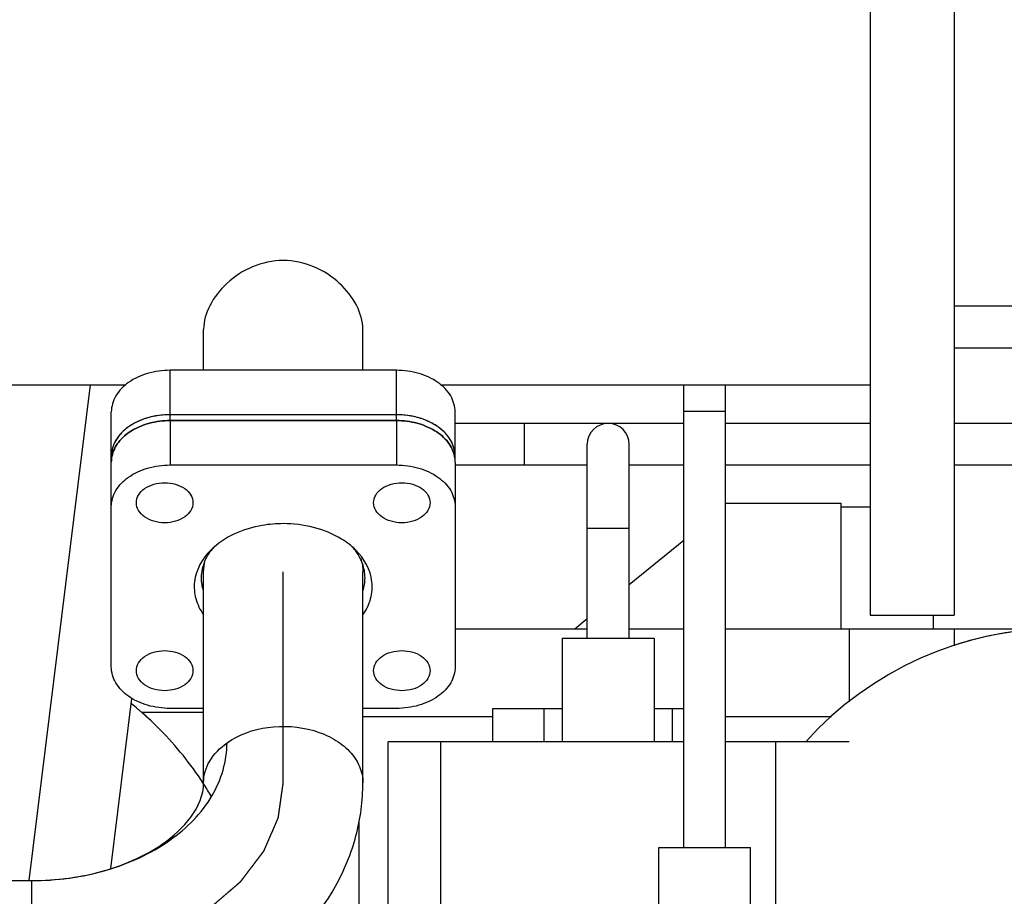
# Model space of a CAD drawing. Header units: millimetres. Extents: x 0 to 1189, y 0 to 841.
# Tile 15 of 136: x 496 to 505, y 277 to 285. Entities that reach past the tile are written whole.
import ezdxf
from ezdxf.enums import TextEntityAlignment as Align

# ---------------------------------------------------------------- set-up
doc = ezdxf.new("R2010")
doc.units = ezdxf.units.MM
doc.header["$LTSCALE"] = 65.395
doc.linetypes.add('CENTER', pattern=[0.6, 0.375, -0.075, 0.075, -0.075])
doc.linetypes.add('PHANTOM', pattern=[0.8, 0.45, -0.05, 0.1, -0.05, 0.1, -0.05])
doc.layers.get('0').update_dxf_attribs({"linetype": 'CONTINUOUS'})
for name, color, linetype in [('1907_060000_TLKGS_KGS_V_ABL564', 7, 'CONTINUOUS'), ('1907_061000_TLKGS_KGS_V_ABL565', 7, 'CONTINUOUS'), ('1907_153200_261214_ABL535', 7, 'CONTINUOUS'), ('1907_153200_55_ABL629', 7, 'CONTINUOUS'), ('1907_153200_55_T2_PBL669', 7, 'CONTINUOUS'), ('1907_153200_560001_PBL670', 7, 'CONTINUOUS'), ('1907_153200_56_ABL652', 7, 'CONTINUOUS'), ('1907_153600_01_SIMPLE_X_PBL680', 7, 'CONTINUOUS'), ('1907_842000_17_SIMPLE1_H_ABL643', 7, 'CONTINUOUS'), ('1907_842000_17_SIMPLE1_H_ABL645', 7, 'CONTINUOUS'), ('1907_842000_17_SIMPLE1_T1_H_PBL644', 7, 'CONTINUOUS'), ('1907_842000_17_SIMPLE1_T1_H_PBL646', 7, 'CONTINUOUS'), ('1907_842000_17_SIMPLE1_T2_H_PBL682', 7, 'CONTINUOUS'), ('1997_000000_TLKGS_MARKETING_ABL548', 7, 'CONTINUOUS'), ('9M32C_GENSET_AUSBAUMASSE_ABL537', 7, 'CONTINUOUS'), ('links_19_VBL528', 7, 'CONTINUOUS'), ('N4011-C1-82X39_PBL676', 7, 'CONTINUOUS'), ('N4251-B82X38_PBL683', 7, 'CONTINUOUS')]:
    doc.layers.add(name, color=color, linetype=linetype)
doc.styles.get("Standard").update_dxf_attribs({"font": 'txt', "width": 0.6})
doc.dimstyles.new('DIMSTYLE_4', dxfattribs={"dimtxt": 3.5, "dimasz": 3.5, "dimexe": 1.8, "dimexo": 0, "dimgap": 0.875, "dimtad": 1, "dimlfac": 25, "dimdsep": 46, "dimtxsty": 'Standard', "dimblk": '_FILLED', "dimblk1": '_FILLED', "dimblk2": '_FILLED', "dimcen": 0.09, "dimadec": 0, "dimazin": 0, "dimtp": 2, "dimtm": 2, "dimtfac": 1, "dimtofl": 0, "dimtmove": 0, "dimatfit": 3, "dimldrblk": '_FILLED', "dimfxl": 1, "dimtolj": 1, "dimarcsym": 0})

# ---------------------------------------------------------------- blocks, each defined once
blk = doc.blocks.new('_FILLED')
at = {"color": 0, "linetype": 'ByBlock'}
blk.add_solid([(0, 0), (-1, 0.1671), (-1, -0.1671)], dxfattribs=at)
blk = doc.blocks.new('*D20')
at = {"color": 2, "linetype": 'Continuous'}
for p, q in [((284.4579, 286.9714), (284.4579, 186.376)), ((515.4179, 273.8554), (515.4179, 186.376)), ((284.4579, 188.176), (399.9379, 188.176)), ((515.4179, 188.176), (399.9379, 188.176))]:
    blk.add_line(p, q, dxfattribs=at)
at = {"color": 2, "linetype": 'Continuous', "xscale": 3.5, "yscale": 3.5, "zscale": 3.5, "rotation": 180}
blk.add_blockref('_FILLED', (284.4579, 188.176), dxfattribs=at)
at = {"color": 2, "linetype": 'Continuous', "xscale": 3.5, "yscale": 3.5, "zscale": 3.5}
blk.add_blockref('_FILLED', (515.4179, 188.176), dxfattribs=at)
at = {"color": 2, "linetype": 'Continuous', "width": 0.672619}
blk.add_text('5774', height=3.5, dxfattribs=at).set_placement((399.9379, 189.051), align=Align.CENTER)
blk = doc.blocks.new('1907_153200_55_T2_PBL669', base_point=(495.9883, 269.0577))
at = {"layer": '1907_153200_55_T2_PBL669', "color": 2, "linetype": 'CENTER'}
blk.add_line((495.7128, 277.0114), (496.3005, 281.7433), dxfattribs=at)
at = {"layer": '1907_153200_55_T2_PBL669', "color": 7, "linetype": 'Continuous'}
blk.add_line((496.493, 277.1268), (496.6946, 278.7504), dxfattribs=at)
blk = doc.blocks.new('1907_153200_55_ABL629', base_point=(495.2979, 269.5215))
at = {"layer": '1907_153200_55_T2_PBL669'}
blk.add_blockref('1907_153200_55_T2_PBL669', (495.9883, 269.0577), dxfattribs=at)
blk = doc.blocks.new('1907_153200_560001_PBL670', base_point=(494.2379, 269.9278))
at = {"layer": '1907_153200_560001_PBL670', "color": 7, "linetype": 'Continuous'}
for p, q in [((497.3779, 277.9453), (497.3779, 279.9578)), ((498.8979, 277.9453), (498.8979, 279.9578)), ((490.3379, 277.0114), (495.7379, 277.0114)), ((495.7379, 277.0114), (495.7383, 277.0114))]:
    blk.add_line(p, q, dxfattribs=at)
at = {"layer": '1907_153200_560001_PBL670', "color": 2, "linetype": 'CENTER'}
blk.add_line((498.1379, 277.9453), (498.1379, 279.9578), dxfattribs=at)
at = {"layer": '1907_153200_560001_PBL670', "color": 9, "linetype": 'Continuous'}
blk.add_line((495.7379, 277.0114), (495.7379, 275.4914), dxfattribs=at)
at = {"layer": '1907_153200_560001_PBL670', "color": 7, "linetype": 'Continuous'}
for points in [[(497.3779, 279.9578), (497.3779, 279.9952), (497.3836, 280.033), (497.3943, 280.0688)], [(498.8767, 280.0843), (498.8905, 280.0438), (498.8979, 280.0005), (498.8979, 279.9578)]]:
    blk.add_open_spline(points, degree=3, dxfattribs=at)
at = {"layer": '1907_153200_560001_PBL670', "color": 9, "linetype": 'Continuous'}
for points, knots in [([(497.6015, 278.3267), (497.7148, 278.4066), (497.9958, 278.5038), (498.3594, 278.4794), (498.6195, 278.3717), (498.7726, 278.2554), (498.8737, 278.1099), (498.8979, 277.9985), (498.8979, 277.9453)], [0, 0, 0, 0, 0.262515, 0.540103, 0.671145, 0.79101, 0.899302, 1, 1, 1, 1]), ([(497.3779, 277.9453), (497.3779, 278.0168), (497.4242, 278.1702), (497.536, 278.2804), (497.6015, 278.3267)], [0, 0, 0, 0, 0.471158, 1, 1, 1, 1])]:
    blk.add_open_spline(points, degree=3, knots=knots, dxfattribs=at)
at = {"layer": '1907_153200_560001_PBL670', "color": 7, "linetype": 'Continuous'}
for points, knots in [([(495.7383, 277.0114), (495.9784, 277.0114), (496.4441, 277.0741), (497.0538, 277.3493), (497.488, 277.7779), (497.6015, 278.1524), (497.6015, 278.3267)], [0, 0, 0, 0, 0.288158, 0.555622, 0.790742, 1, 1, 1, 1]), ([(495.7383, 277.0114), (495.9716, 277.0114), (496.3146, 277.0553), (496.729, 277.2075), (497.1061, 277.4143), (497.3779, 277.711), (497.3779, 277.9453)], [0, 0, 0, 0, 0.347121, 0.50738, 0.651279, 1, 1, 1, 1]), ([(495.7389, 275.4914), (496.1351, 275.4914), (496.9139, 275.6021), (497.9495, 276.0944), (498.5858, 276.7789), (498.8521, 277.4299), (498.8979, 277.7745), (498.8979, 277.9453)], [0, 0, 0, 0, 0.269453, 0.526137, 0.766732, 0.88387, 1, 1, 1, 1])]:
    blk.add_open_spline(points, degree=3, knots=knots, dxfattribs=at)
at = {"layer": '1907_153200_560001_PBL670', "color": 2, "linetype": 'CENTER'}
blk.add_open_spline([(495.7379, 276.2514), (495.7768, 276.254), (495.8351, 276.2581), (495.9128, 276.2635), (495.971, 276.2675), (496.0196, 276.2708), (496.0584, 276.2735), (496.0876, 276.2755), (496.1167, 276.2776), (496.141, 276.2792), (496.1604, 276.2806), (496.1725, 276.2814), (496.1823, 276.2821), (496.1895, 276.2826), (496.1956, 276.283), (496.1999, 276.2833), (496.2023, 276.2835), (496.2041, 276.2835), (496.2059, 276.284), (496.2082, 276.2845), (496.2123, 276.2854), (496.2181, 276.2866), (496.2251, 276.2881), (496.2345, 276.2901), (496.2461, 276.2926), (496.2648, 276.2966), (496.2882, 276.3015), (496.3162, 276.3075), (496.3442, 276.3135), (496.3816, 276.3214), (496.4283, 276.3314), (496.475, 276.3413), (496.5124, 276.3493), (496.5404, 276.3553), (496.5684, 276.3613), (496.5918, 276.3662), (496.6105, 276.3702), (496.6222, 276.3727), (496.6315, 276.3747), (496.6385, 276.3762), (496.6443, 276.3774), (496.6484, 276.3783), (496.6507, 276.3788), (496.6526, 276.3791), (496.6541, 276.3798), (496.6563, 276.3806), (496.66, 276.382), (496.6654, 276.384), (496.6719, 276.3864), (496.6805, 276.3897), (496.6913, 276.3937), (496.7085, 276.4002), (496.7301, 276.4083), (496.7559, 276.418), (496.7818, 276.4277), (496.8162, 276.4406), (496.8593, 276.4568), (496.9024, 276.4729), (496.9368, 276.4859), (496.9627, 276.4956), (496.9885, 276.5053), (497.0101, 276.5134), (497.0273, 276.5198), (497.0381, 276.5239), (497.0467, 276.5271), (497.0532, 276.5295), (497.0585, 276.5316), (497.0623, 276.533), (497.0645, 276.5338), (497.0661, 276.5343), (497.0675, 276.5352), (497.0695, 276.5363), (497.0728, 276.5383), (497.0776, 276.541), (497.0834, 276.5444), (497.0911, 276.5488), (497.1007, 276.5544), (497.116, 276.5632), (497.1353, 276.5743), (497.1583, 276.5877), (497.1814, 276.601), (497.2121, 276.6187), (497.2505, 276.6409), (497.289, 276.6631), (497.3197, 276.6809), (497.3428, 276.6942), (497.3658, 276.7075), (497.385, 276.7186), (497.4004, 276.7275), (497.41, 276.7331), (497.4177, 276.7375), (497.4235, 276.7408), (497.4283, 276.7436), (497.4316, 276.7455), (497.4335, 276.7467), (497.4351, 276.7475), (497.4361, 276.7485), (497.4377, 276.7498), (497.4404, 276.7522), (497.4443, 276.7555), (497.4489, 276.7595), (497.4551, 276.7648), (497.4629, 276.7714), (497.4753, 276.7821), (497.4907, 276.7954), (497.5093, 276.8114), (497.5279, 276.8273), (497.5527, 276.8486), (497.5837, 276.8752), (497.6146, 276.9018), (497.6394, 276.9231), (497.658, 276.9391), (497.6766, 276.9551), (497.692, 276.9684), (497.7044, 276.979), (497.7122, 276.9857), (497.7184, 276.991), (497.723, 276.995), (497.7269, 276.9983), (497.7296, 277.0006), (497.7311, 277.002), (497.7324, 277.0029), (497.7331, 277.0041), (497.7343, 277.0056), (497.7363, 277.0083), (497.7392, 277.0121), (497.7427, 277.0166), (497.7473, 277.0227), (497.7531, 277.0303), (497.7623, 277.0424), (497.7738, 277.0576), (497.7876, 277.0758), (497.8015, 277.094), (497.8199, 277.1183), (497.843, 277.1486), (497.866, 277.179), (497.8845, 277.2033), (497.8983, 277.2215), (497.9121, 277.2397), (497.9237, 277.2549), (497.9329, 277.267), (497.9387, 277.2746), (497.9433, 277.2807), (497.9467, 277.2852), (497.9496, 277.289), (497.9516, 277.2917), (497.9528, 277.2932), (497.9537, 277.2943), (497.9542, 277.2956), (497.9549, 277.2972), (497.9561, 277.3001), (497.9579, 277.3042), (497.9601, 277.3091), (497.9629, 277.3157), (497.9665, 277.324), (497.9722, 277.3371), (497.9793, 277.3536), (497.9879, 277.3734), (497.9964, 277.3931), (498.0079, 277.4195), (498.0221, 277.4524), (498.0364, 277.4853), (498.0478, 277.5117), (498.0564, 277.5314), (498.0649, 277.5512), (498.072, 277.5677), (498.0778, 277.5808), (498.0813, 277.5891), (498.0842, 277.5957), (498.0863, 277.6006), (498.0881, 277.6047), (498.0894, 277.6076), (498.09, 277.6092), (498.0907, 277.6105), (498.0908, 277.6118), (498.091, 277.6135), (498.0914, 277.6166), (498.0921, 277.6209), (498.0928, 277.6262), (498.0938, 277.6331), (498.095, 277.6419), (498.097, 277.6558), (498.0995, 277.6733), (498.1024, 277.6942), (498.1054, 277.7151), (498.1093, 277.743), (498.1143, 277.7779), (498.1202, 277.8197), (498.1281, 277.8755), (498.134, 277.9174), (498.1379, 277.9453)], degree=3, knots=[0, 0, 0, 0, 0.03125, 0.046875, 0.0625, 0.078125, 0.085938, 0.09375, 0.101562, 0.109375, 0.113281, 0.117188, 0.119141, 0.121094, 0.123047, 0.124023, 0.124512, 0.125, 0.125488, 0.125977, 0.126953, 0.128906, 0.130859, 0.132812, 0.136719, 0.140625, 0.148438, 0.15625, 0.164062, 0.171875, 0.1875, 0.203125, 0.210938, 0.21875, 0.226562, 0.234375, 0.238281, 0.242188, 0.244141, 0.246094, 0.248047, 0.249023, 0.249512, 0.25, 0.250488, 0.250977, 0.251953, 0.253906, 0.255859, 0.257812, 0.261719, 0.265625, 0.273438, 0.28125, 0.289062, 0.296875, 0.3125, 0.328125, 0.335938, 0.34375, 0.351562, 0.359375, 0.363281, 0.367188, 0.369141, 0.371094, 0.373047, 0.374023, 0.374512, 0.375, 0.375488, 0.375977, 0.376953, 0.378906, 0.380859, 0.382812, 0.386719, 0.390625, 0.398438, 0.40625, 0.414062, 0.421875, 0.4375, 0.453125, 0.460938, 0.46875, 0.476562, 0.484375, 0.488281, 0.492188, 0.494141, 0.496094, 0.498047, 0.499023, 0.499512, 0.5, 0.500488, 0.500977, 0.501953, 0.503906, 0.505859, 0.507812, 0.511719, 0.515625, 0.523438, 0.53125, 0.539062, 0.546875, 0.5625, 0.578125, 0.585938, 0.59375, 0.601562, 0.609375, 0.613281, 0.617188, 0.619141, 0.621094, 0.623047, 0.624023, 0.624512, 0.625, 0.625488, 0.625977, 0.626953, 0.628906, 0.630859, 0.632812, 0.636719, 0.640625, 0.648438, 0.65625, 0.664062, 0.671875, 0.6875, 0.703125, 0.710938, 0.71875, 0.726562, 0.734375, 0.738281, 0.742188, 0.744141, 0.746094, 0.748047, 0.749023, 0.749512, 0.75, 0.750488, 0.750977, 0.751953, 0.753906, 0.755859, 0.757812, 0.761719, 0.765625, 0.773438, 0.78125, 0.789062, 0.796875, 0.8125, 0.828125, 0.835938, 0.84375, 0.851562, 0.859375, 0.863281, 0.867188, 0.869141, 0.871094, 0.873047, 0.874023, 0.874512, 0.875, 0.875488, 0.875977, 0.876953, 0.878906, 0.880859, 0.882812, 0.886719, 0.890625, 0.898438, 0.90625, 0.914062, 0.921875, 0.9375, 0.953125, 0.96875, 1, 1, 1, 1], dxfattribs=at)
blk = doc.blocks.new('N4011-C1-82X39_PBL676', base_point=(498.1379, 280.0283))
at = {"layer": 'N4011-C1-82X39_PBL676', "color": 7, "linetype": 'Continuous'}
for p, q in [((497.0579, 281.4019), (499.2179, 281.4019)), ((496.4979, 279.0515), (496.4979, 281.0051)), ((497.0579, 280.9784), (499.2179, 280.9784)), ((499.7779, 281.0051), (499.7779, 279.0515)), ((497.3779, 278.6548), (497.0579, 278.6548)), ((499.2179, 278.6548), (498.8979, 278.6548))]:
    blk.add_line(p, q, dxfattribs=at)
at = {"layer": 'N4011-C1-82X39_PBL676', "color": 9, "linetype": 'Continuous'}
for p, q in [((497.0579, 281.4019), (497.0579, 280.9784)), ((499.2179, 281.4019), (499.2179, 280.9784))]:
    blk.add_line(p, q, dxfattribs=at)
at = {"layer": 'N4011-C1-82X39_PBL676', "color": 7, "linetype": 'Continuous'}
for centre, radius, start, end in [((496.7823, 281.005), 0.2844, 168.78371, 179.95993), ((499.4935, 281.005), 0.2844, 0.04007, 11.21629), ((497.8883, 279.8307), 0.5493, 138.01357, 142.90086), ((498.3876, 279.8307), 0.5493, 37.09914, 41.98643), ((498.4726, 280.2561), 0.4479, 335.29665, 335.62796)]:
    blk.add_arc(centre, radius, start, end, dxfattribs=at)
for points, knots in [([(496.5034, 281.0603), (496.513, 281.1086), (496.5611, 281.2066), (496.6915, 281.3159), (496.8635, 281.386), (496.992, 281.4019), (497.0579, 281.4019)], [0, 0, 0, 0, 0.211919, 0.450336, 0.716674, 1, 1, 1, 1]), ([(499.2179, 281.4019), (499.2839, 281.4019), (499.4124, 281.386), (499.5844, 281.3159), (499.7148, 281.2066), (499.7629, 281.1086), (499.7725, 281.0603)], [0, 0, 0, 0, 0.283326, 0.549664, 0.788081, 1, 1, 1, 1]), ([(496.4979, 280.5817), (496.4979, 280.6342), (496.532, 280.7471), (496.6625, 280.8764), (496.8458, 280.9595), (496.9858, 280.9784), (497.0579, 280.9784)], [0, 0, 0, 0, 0.209679, 0.444935, 0.712216, 1, 1, 1, 1]), ([(499.2179, 280.9784), (499.2901, 280.9784), (499.4301, 280.9595), (499.6134, 280.8764), (499.7439, 280.7471), (499.7779, 280.6342), (499.7779, 280.5817)], [0, 0, 0, 0, 0.287784, 0.555065, 0.790321, 1, 1, 1, 1]), ([(496.7366, 280.6181), (496.7366, 280.6434), (496.753, 280.6978), (496.8159, 280.7602), (496.9043, 280.8002), (497.0066, 280.814), (497.1088, 280.8002), (497.1973, 280.7602), (497.2602, 280.6978), (497.2766, 280.6434), (497.2766, 280.6181)], [0, 0, 0, 0, 0.104839, 0.222468, 0.356108, 0.5, 0.643892, 0.777532, 0.895161, 1, 1, 1, 1]), ([(498.9993, 280.6181), (498.9993, 280.6434), (499.0157, 280.6978), (499.0786, 280.7602), (499.1671, 280.8002), (499.2693, 280.814), (499.3715, 280.8002), (499.46, 280.7602), (499.5229, 280.6978), (499.5393, 280.6434), (499.5393, 280.6181)], [0, 0, 0, 0, 0.104839, 0.222468, 0.356108, 0.5, 0.643892, 0.777532, 0.895161, 1, 1, 1, 1]), ([(497.2766, 280.6181), (497.2766, 280.5927), (497.2602, 280.5383), (497.1973, 280.4759), (497.1088, 280.4359), (497.0066, 280.4221), (496.9043, 280.4359), (496.8159, 280.4759), (496.753, 280.5383), (496.7366, 280.5927), (496.7366, 280.6181)], [0, 0, 0, 0, 0.104839, 0.222468, 0.356108, 0.5, 0.643892, 0.777532, 0.895161, 1, 1, 1, 1]), ([(499.5393, 280.6181), (499.5393, 280.5927), (499.5229, 280.5383), (499.46, 280.4759), (499.3715, 280.4359), (499.2693, 280.4221), (499.1671, 280.4359), (499.0786, 280.4759), (499.0157, 280.5383), (498.9993, 280.5927), (498.9993, 280.6181)], [0, 0, 0, 0, 0.104839, 0.222468, 0.356108, 0.5, 0.643892, 0.777532, 0.895161, 1, 1, 1, 1]), ([(498.1379, 280.4182), (498.0709, 280.4182), (497.8236, 280.3981), (497.5746, 280.2936), (497.4458, 280.1652)], [0, 0, 0, 0, 0.269352, 1, 1, 1, 1]), ([(498.8301, 280.1652), (498.7895, 280.2057), (498.59, 280.3584), (498.3298, 280.4182), (498.1379, 280.4182)], [0, 0, 0, 0, 0.230118, 1, 1, 1, 1]), ([(497.4458, 280.1652), (497.3658, 280.0856), (497.2751, 279.9249), (497.2947, 279.6971), (497.3447, 279.5955), (497.3772, 279.5491)], [0, 0, 0, 0, 0.505087, 0.746745, 1, 1, 1, 1]), ([(498.8987, 279.5491), (498.9312, 279.5955), (498.9812, 279.6971), (499.0008, 279.9249), (498.9101, 280.0856), (498.8301, 280.1652)], [0, 0, 0, 0, 0.253255, 0.494913, 1, 1, 1, 1]), ([(498.9179, 279.9013), (498.9179, 279.9481), (498.9062, 280.0116), (498.8813, 280.0694), (498.8741, 280.0839)], [0, 0, 0, 0, 0.743426, 1, 1, 1, 1]), ([(496.7366, 279.0151), (496.7366, 279.0405), (496.753, 279.0949), (496.8159, 279.1572), (496.9043, 279.1973), (497.0066, 279.2111), (497.1088, 279.1973), (497.1973, 279.1572), (497.2602, 279.0949), (497.2766, 279.0405), (497.2766, 279.0151)], [0, 0, 0, 0, 0.104839, 0.222468, 0.356108, 0.5, 0.643892, 0.777532, 0.895161, 1, 1, 1, 1]), ([(498.9993, 279.0151), (498.9993, 279.0405), (499.0157, 279.0949), (499.0786, 279.1572), (499.1671, 279.1973), (499.2693, 279.2111), (499.3715, 279.1973), (499.46, 279.1572), (499.5229, 279.0949), (499.5393, 279.0405), (499.5393, 279.0151)], [0, 0, 0, 0, 0.104839, 0.222468, 0.356108, 0.5, 0.643892, 0.777532, 0.895161, 1, 1, 1, 1]), ([(497.0579, 278.6548), (496.9858, 278.6548), (496.8458, 278.6737), (496.6625, 278.7568), (496.532, 278.8861), (496.4979, 278.999), (496.4979, 279.0515)], [0, 0, 0, 0, 0.287784, 0.555065, 0.790321, 1, 1, 1, 1]), ([(497.2766, 279.0151), (497.2766, 278.9898), (497.2602, 278.9354), (497.1973, 278.873), (497.1088, 278.833), (497.0066, 278.8191), (496.9043, 278.833), (496.8159, 278.873), (496.753, 278.9354), (496.7366, 278.9898), (496.7366, 279.0151)], [0, 0, 0, 0, 0.104839, 0.222468, 0.356108, 0.5, 0.643892, 0.777532, 0.895161, 1, 1, 1, 1]), ([(499.5393, 279.0151), (499.5393, 278.9898), (499.5229, 278.9354), (499.46, 278.873), (499.3715, 278.833), (499.2693, 278.8191), (499.1671, 278.833), (499.0786, 278.873), (499.0157, 278.9354), (498.9993, 278.9898), (498.9993, 279.0151)], [0, 0, 0, 0, 0.104839, 0.222468, 0.356108, 0.5, 0.643892, 0.777532, 0.895161, 1, 1, 1, 1]), ([(499.7779, 279.0515), (499.7779, 278.999), (499.7439, 278.8861), (499.6134, 278.7568), (499.4301, 278.6737), (499.2901, 278.6548), (499.2179, 278.6548)], [0, 0, 0, 0, 0.209679, 0.444935, 0.712216, 1, 1, 1, 1])]:
    blk.add_open_spline(points, degree=3, knots=knots, dxfattribs=at)
for points in [[(497.3946, 280.0688), (497.4095, 280.1018), (497.4284, 280.1331), (497.4502, 280.162)], [(498.8741, 280.0839), (498.8605, 280.1114), (498.8441, 280.1375), (498.8257, 280.162)], [(497.3579, 279.9013), (497.3579, 279.9584), (497.3712, 280.0166), (497.3946, 280.0688)], [(497.3777, 279.7778), (497.3648, 279.8174), (497.3579, 279.8596), (497.3579, 279.9013)], [(498.8982, 279.7778), (498.911, 279.8174), (498.9179, 279.8596), (498.9179, 279.9013)]]:
    blk.add_open_spline(points, degree=3, dxfattribs=at)
blk = doc.blocks.new('1907_153200_56_ABL652', base_point=(493.5579, 270.2266))
at = {"layer": '1907_153200_560001_PBL670'}
blk.add_blockref('1907_153200_560001_PBL670', (494.2379, 269.9278), dxfattribs=at)
at = {"layer": 'N4011-C1-82X39_PBL676'}
blk.add_blockref('N4011-C1-82X39_PBL676', (498.1379, 280.0283), dxfattribs=at)
blk = doc.blocks.new('1907_153600_01_SIMPLE_X_PBL680', base_point=(499.3379, 283.5433))
at = {"layer": '1907_153600_01_SIMPLE_X_PBL680', "color": 7, "linetype": 'Continuous'}
for p, q in [((494.1379, 287.5433), (494.9379, 287.5433)), ((494.1379, 287.5433), (494.1379, 287.5314)), ((503.7379, 287.5433), (504.5379, 287.5433)), ((503.7379, 287.5433), (503.7379, 279.5433)), ((504.5379, 287.5433), (504.5379, 279.5433)), ((495.1379, 285.3433), (503.7379, 285.3433)), ((497.3779, 281.8818), (497.3779, 282.2728)), ((498.8979, 281.8818), (498.8979, 282.2728)), ((499.2179, 281.8818), (497.0579, 281.8818)), ((495.1379, 281.7433), (496.6378, 281.7433)), ((499.6381, 281.7433), (503.7379, 281.7433)), ((496.4979, 281.0616), (496.4979, 281.4851)), ((499.2179, 281.4583), (497.0579, 281.4583)), ((499.7779, 281.0616), (499.7779, 281.4851)), ((494.1379, 279.5433), (494.2579, 279.5433)), ((503.7379, 279.5433), (504.5379, 279.5433))]:
    blk.add_line(p, q, dxfattribs=at)
at = {"layer": '1907_153600_01_SIMPLE_X_PBL680', "color": 9, "linetype": 'Continuous'}
for p, q in [((497.0579, 281.4583), (497.0579, 281.8818)), ((499.2179, 281.4583), (499.2179, 281.8818))]:
    blk.add_line(p, q, dxfattribs=at)
at = {"layer": '1907_153600_01_SIMPLE_X_PBL680', "color": 7, "linetype": 'Continuous'}
for centre, radius, start, end in [((497.053, 280.7076), 0.7504, 100.32169, 101.23782), ((497.0575, 280.6786), 0.7797, 89.96977, 100.27118), ((499.2184, 280.6786), 0.7797, 79.72882, 90.03023), ((499.2229, 280.7076), 0.7504, 78.76218, 79.67831), ((496.9589, 280.923), 0.5137, 125.16296, 125.4646), ((497.0231, 280.8058), 0.6476, 111.84816, 112.46986), ((499.2528, 280.8058), 0.6476, 67.53014, 68.15184), ((499.317, 280.923), 0.5137, 54.5354, 54.83704), ((496.8758, 281.0132), 0.3907, 140.50375, 141.37456), ((499.4001, 281.0132), 0.3907, 38.62544, 39.49625), ((496.8064, 281.0548), 0.3094, 158.39641, 160.05025), ((499.4695, 281.0548), 0.3094, 19.94975, 21.60359)]:
    blk.add_arc(centre, radius, start, end, dxfattribs=at)
for points, knots in [([(498.1379, 282.93), (498.0383, 282.93), (497.8397, 282.8881), (497.5957, 282.7275), (497.4288, 282.5172), (497.3779, 282.3502), (497.3779, 282.2728)], [0, 0, 0, 0, 0.273713, 0.540353, 0.787471, 1, 1, 1, 1]), ([(498.8979, 282.2728), (498.8979, 282.3502), (498.847, 282.5172), (498.6802, 282.7275), (498.4362, 282.8881), (498.2376, 282.93), (498.1379, 282.93)], [0, 0, 0, 0, 0.212529, 0.459647, 0.726288, 1, 1, 1, 1]), ([(497.0579, 281.8818), (496.9858, 281.8818), (496.8458, 281.8629), (496.6625, 281.7799), (496.532, 281.6505), (496.4979, 281.5377), (496.4979, 281.4851)], [0, 0, 0, 0, 0.287784, 0.555065, 0.790321, 1, 1, 1, 1]), ([(499.7779, 281.4851), (499.7779, 281.5377), (499.7439, 281.6505), (499.6134, 281.7799), (499.4301, 281.8629), (499.2901, 281.8818), (499.2179, 281.8818)], [0, 0, 0, 0, 0.209679, 0.444935, 0.712216, 1, 1, 1, 1])]:
    blk.add_open_spline(points, degree=3, knots=knots, dxfattribs=at)
for points in [[(496.9067, 281.4436), (496.8642, 281.4351), (496.8223, 281.423), (496.7821, 281.4069)], [(499.4938, 281.4069), (499.4536, 281.423), (499.4116, 281.4351), (499.3692, 281.4436)], [(496.6609, 281.3413), (496.6289, 281.3186), (496.5993, 281.2919), (496.5743, 281.2616)], [(496.7756, 281.4042), (496.7361, 281.3879), (496.698, 281.3675), (496.6631, 281.3429)], [(499.6128, 281.3429), (499.5779, 281.3675), (499.5398, 281.3879), (499.5003, 281.4042)], [(499.7015, 281.2616), (499.6766, 281.2919), (499.647, 281.3186), (499.615, 281.3413)], [(496.5706, 281.257), (496.5493, 281.2304), (496.5313, 281.2005), (496.5187, 281.1687)], [(499.7571, 281.1687), (499.7446, 281.2005), (499.7266, 281.2304), (499.7053, 281.257)], [(496.5156, 281.1604), (496.5042, 281.129), (496.4979, 281.0951), (496.4979, 281.0616)], [(499.7779, 281.0616), (499.7779, 281.0951), (499.7717, 281.129), (499.7603, 281.1604)]]:
    blk.add_open_spline(points, degree=3, dxfattribs=at)
blk = doc.blocks.new('N4251-B82X38_PBL683', base_point=(498.1379, 281.2316))
at = {"layer": 'N4251-B82X38_PBL683', "color": 7, "linetype": 'Continuous'}
for p, q in [((499.2179, 281.4583), (497.0579, 281.4583)), ((499.2179, 281.4019), (497.0579, 281.4019)), ((496.4979, 281.0051), (496.4979, 281.0616)), ((499.7779, 281.0051), (499.7779, 281.0616))]:
    blk.add_line(p, q, dxfattribs=at)
at = {"layer": 'N4251-B82X38_PBL683', "color": 9, "linetype": 'Continuous'}
for p, q in [((497.0579, 281.4019), (497.0579, 281.4583)), ((499.2179, 281.4019), (499.2179, 281.4583))]:
    blk.add_line(p, q, dxfattribs=at)
at = {"layer": 'N4251-B82X38_PBL683', "color": 7, "linetype": 'Continuous'}
for centre, start, end in [((496.7823, 281.005), 168.78371, 179.95993), ((499.4935, 281.005), 0.04007, 11.21629)]:
    blk.add_arc(centre, 0.2844, start, end, dxfattribs=at)
for points, knots in [([(497.0579, 281.4583), (496.9858, 281.4583), (496.8458, 281.4394), (496.6625, 281.3564), (496.532, 281.227), (496.4979, 281.1142), (496.4979, 281.0616)], [0, 0, 0, 0, 0.287784, 0.555065, 0.790321, 1, 1, 1, 1]), ([(499.7779, 281.0616), (499.7779, 281.1142), (499.7439, 281.227), (499.6134, 281.3564), (499.4301, 281.4394), (499.2901, 281.4583), (499.2179, 281.4583)], [0, 0, 0, 0, 0.209679, 0.444935, 0.712216, 1, 1, 1, 1]), ([(497.0579, 281.4019), (496.992, 281.4019), (496.8635, 281.386), (496.6915, 281.3159), (496.5611, 281.2066), (496.513, 281.1086), (496.5034, 281.0603)], [0, 0, 0, 0, 0.283326, 0.549664, 0.788081, 1, 1, 1, 1]), ([(499.7725, 281.0603), (499.7629, 281.1086), (499.7148, 281.2066), (499.5844, 281.3159), (499.4124, 281.386), (499.2839, 281.4019), (499.2179, 281.4019)], [0, 0, 0, 0, 0.211919, 0.450336, 0.716674, 1, 1, 1, 1])]:
    blk.add_open_spline(points, degree=3, knots=knots, dxfattribs=at)
blk = doc.blocks.new('1907_153200_261214_ABL535', base_point=(480.3415, 288.4914))
at = {"layer": '1907_153200_55_ABL629'}
blk.add_blockref('1907_153200_55_ABL629', (495.2979, 269.5215), dxfattribs=at)
at = {"layer": '1907_153200_56_ABL652'}
blk.add_blockref('1907_153200_56_ABL652', (493.5579, 270.2266), dxfattribs=at)
at = {"layer": '1907_153600_01_SIMPLE_X_PBL680'}
blk.add_blockref('1907_153600_01_SIMPLE_X_PBL680', (499.3379, 283.5433), dxfattribs=at)
at = {"layer": 'N4251-B82X38_PBL683'}
blk.add_blockref('N4251-B82X38_PBL683', (498.1379, 281.2316), dxfattribs=at)
blk = doc.blocks.new('1907_842000_17_SIMPLE1_T1_H_PBL646', base_point=(504.9979, 277.1824))
at = {"layer": '1907_842000_17_SIMPLE1_T1_H_PBL646', "color": 8, "linetype": 'PHANTOM'}
for p, q in [((509.3979, 282.4934), (504.5379, 282.4934)), ((509.3979, 282.0934), (504.5379, 282.0934)), ((500.4379, 281.3754), (499.7779, 281.3754)), ((501.9579, 281.3754), (501.2379, 281.3754)), ((503.7379, 281.3754), (502.3579, 281.3754)), ((509.3979, 281.3754), (504.5379, 281.3754)), ((500.4379, 280.9754), (499.7779, 280.9754)), ((501.9579, 280.9754), (501.4379, 280.9754)), ((503.7379, 280.9754), (502.3579, 280.9754)), ((509.3979, 280.9754), (504.5379, 280.9754)), ((499.7779, 279.4154), (501.0379, 279.4154)), ((501.4379, 279.4154), (501.9579, 279.4154)), ((502.3579, 279.4154), (503.5379, 279.4154)), ((504.5379, 279.4154), (505.5379, 279.4154))]:
    blk.add_line(p, q, dxfattribs=at)
for centre, radius, start, end in [((505.5379, 276.1754), 3.24, 90.00007, 138.16103), ((505.5396, 276.1677), 3.2478, 96.74133, 107.99025)]:
    blk.add_arc(centre, radius, start, end, dxfattribs=at)
blk = doc.blocks.new('1907_842000_17_SIMPLE1_H_ABL645', base_point=(514.7779, 279.9954))
at = {"layer": '1907_842000_17_SIMPLE1_T1_H_PBL646'}
blk.add_blockref('1907_842000_17_SIMPLE1_T1_H_PBL646', (504.9979, 277.1824), dxfattribs=at)
blk = doc.blocks.new('9M32C_GENSET_AUSBAUMASSE_ABL537', base_point=(396.6575, 346.1934))
at = {"layer": '1907_842000_17_SIMPLE1_H_ABL645'}
blk.add_blockref('1907_842000_17_SIMPLE1_H_ABL645', (514.7779, 279.9954), dxfattribs=at)
blk = doc.blocks.new('1907_842000_17_SIMPLE1_T1_H_PBL644', base_point=(494.2979, 277.1824))
at = {"layer": '1907_842000_17_SIMPLE1_T1_H_PBL644', "color": 7, "linetype": 'Continuous'}
for p, q in [((501.9579, 277.3274), (501.9579, 281.7433)), ((502.3579, 277.3274), (502.3579, 281.7433)), ((500.4379, 281.3754), (499.7779, 281.3754)), ((501.2379, 281.3754), (500.4379, 281.3754)), ((501.0379, 279.3254), (501.0379, 281.1754)), ((501.4379, 279.3254), (501.4379, 281.1754)), ((500.4379, 280.9754), (499.7779, 280.9754)), ((501.0379, 280.9754), (500.4379, 280.9754)), ((502.3579, 280.6154), (503.4579, 280.6154)), ((503.4579, 280.6154), (503.4579, 279.4154)), ((501.4379, 279.8377), (501.9579, 280.2618)), ((500.9201, 279.4154), (501.0379, 279.5115)), ((503.5379, 279.4154), (504.5379, 279.4154)), ((503.5379, 279.4154), (503.5379, 278.7176)), ((504.5379, 279.4154), (504.5379, 279.2518)), ((500.7992, 279.3254), (501.6767, 279.3254)), ((500.7992, 279.3254), (500.7992, 278.3354)), ((501.6767, 279.3254), (501.6767, 278.3354)), ((500.1379, 278.6554), (500.7992, 278.6554)), ((500.1379, 278.3354), (500.1379, 278.6554)), ((500.6258, 278.3354), (500.6258, 278.6554)), ((501.6767, 278.6554), (501.9579, 278.6554)), ((501.8501, 278.3354), (501.8501, 278.6554)), ((501.9579, 278.3354), (499.1379, 278.3354)), ((499.1379, 272.7989), (499.1379, 278.3354)), ((499.6379, 278.3354), (499.6379, 274.3354)), ((503.5379, 278.3354), (502.3579, 278.3354)), ((502.8379, 275.8568), (502.8379, 278.3354)), ((498.8579, 277.5731), (498.8579, 273.7754)), ((501.7199, 277.3274), (502.5959, 277.3274)), ((501.7199, 276.3274), (501.7199, 277.3274)), ((502.5959, 276.3274), (502.5959, 277.3274))]:
    blk.add_line(p, q, dxfattribs=at)
at = {"layer": '1907_842000_17_SIMPLE1_T1_H_PBL644', "color": 9, "linetype": 'Continuous'}
for p, q in [((501.9579, 281.4934), (502.3579, 281.4934)), ((500.4379, 280.9754), (500.4379, 281.3754)), ((501.0379, 280.3754), (501.4379, 280.3754)), ((497.3779, 278.6154), (496.7896, 278.6154)), ((500.1379, 278.5754), (498.8979, 278.5754)), ((503.3668, 278.5754), (502.3579, 278.5754))]:
    blk.add_line(p, q, dxfattribs=at)
at = {"layer": '1907_842000_17_SIMPLE1_T1_H_PBL644', "color": 7, "linetype": 'Continuous'}
for centre, radius, start, end in [((501.2379, 281.1754), 0.2, 0, 180), ((494.6545, 276.1712), 3.2454, 49.68113, 51.17365), ((494.6548, 276.1715), 3.2449, 49.10381, 49.6814), ((494.6551, 276.1719), 3.2445, 49.1034, 49.68024), ((494.6576, 276.1748), 3.2406, 48.86019, 49.10376), ((494.6589, 276.1762), 3.2388, 44.61945, 49.10435), ((494.6592, 276.1765), 3.2383, 44.61917, 48.86111), ((494.6517, 276.1703), 3.248, 33.06892, 44.60353), ((494.6632, 276.1789), 3.2337, 32.83831, 33.05247), ((494.6585, 276.1759), 3.2393, 30.4038, 32.83765)]:
    blk.add_arc(centre, radius, start, end, dxfattribs=at)
blk = doc.blocks.new('1907_842000_17_SIMPLE1_T2_H_PBL682', base_point=(503.8979, 279.9954))
at = {"layer": '1907_842000_17_SIMPLE1_T2_H_PBL682', "color": 7, "linetype": 'Continuous'}
for p, q in [((503.7379, 280.5754), (503.4579, 280.5754)), ((504.3379, 279.5433), (504.3379, 279.4154))]:
    blk.add_line(p, q, dxfattribs=at)
blk = doc.blocks.new('1907_842000_17_SIMPLE1_H_ABL643', base_point=(503.8979, 279.9954))
at = {"layer": '1907_842000_17_SIMPLE1_T1_H_PBL644'}
blk.add_blockref('1907_842000_17_SIMPLE1_T1_H_PBL644', (494.2979, 277.1824), dxfattribs=at)
at = {"layer": '1907_842000_17_SIMPLE1_T2_H_PBL682'}
blk.add_blockref('1907_842000_17_SIMPLE1_T2_H_PBL682', (503.8979, 279.9954), dxfattribs=at)
blk = doc.blocks.new('1907_061000_TLKGS_KGS_V_ABL565', base_point=(487.1979, 315.3037))
at = {"layer": '1907_842000_17_SIMPLE1_H_ABL643'}
blk.add_blockref('1907_842000_17_SIMPLE1_H_ABL643', (503.8979, 279.9954), dxfattribs=at)
blk = doc.blocks.new('1907_060000_TLKGS_KGS_V_ABL564', base_point=(510.5179, 334.5652))
at = {"layer": '1907_061000_TLKGS_KGS_V_ABL565'}
blk.add_blockref('1907_061000_TLKGS_KGS_V_ABL565', (487.1979, 315.3037), dxfattribs=at)
blk = doc.blocks.new('1997_000000_TLKGS_MARKETING_ABL548', base_point=(404.5779, 322.0129))
at = {"layer": '1907_060000_TLKGS_KGS_V_ABL564'}
blk.add_blockref('1907_060000_TLKGS_KGS_V_ABL564', (510.5179, 334.5652), dxfattribs=at)
blk = doc.blocks.new('LINKS_19_VBL528', base_point=(326.5675, 308.8714))
at = {"layer": '1907_153200_261214_ABL535'}
blk.add_blockref('1907_153200_261214_ABL535', (480.3415, 288.4914), dxfattribs=at)
at = {"layer": '1997_000000_TLKGS_MARKETING_ABL548'}
blk.add_blockref('1997_000000_TLKGS_MARKETING_ABL548', (404.5779, 322.0129), dxfattribs=at)
at = {"layer": '9M32C_GENSET_AUSBAUMASSE_ABL537'}
blk.add_blockref('9M32C_GENSET_AUSBAUMASSE_ABL537', (396.6575, 346.1934), dxfattribs=at)

msp = doc.modelspace()

# ---------------------------------------------------------------- block references
at = {"layer": 'links_19_VBL528'}
msp.add_blockref('LINKS_19_VBL528', (326.56753, 308.87135), dxfattribs=at)

# ---------------------------------------------------------------- dimensions: what is measured, and where the dimension line sits
at = {"color": 2, "linetype": 'Continuous'}
dim = msp.add_linear_dim(base=(515.41794, 188.17599), p1=(284.45794, 286.97135), p2=(515.41794, 273.85535), dimstyle='DIMSTYLE_4', dxfattribs=at)
dim.commit()
dim.dimension.update_dxf_attribs({"geometry": '*D20', "text_midpoint": (399.60462, 188.17599), "dimtype": 160})

doc.saveas('drawing.dxf')
